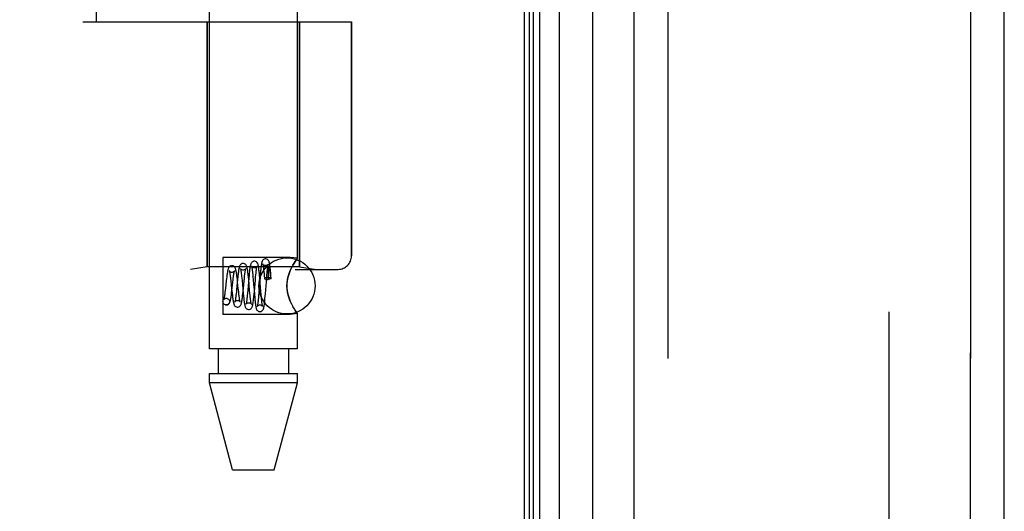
# Model space of a CAD drawing. Header units: inches. Extents: x 0 to 179, y 0 to 116.
# Tile 5 of 234: x 17.63 to 19.83, y 36.36 to 37.46. Entities that reach past the tile are written whole.
import ezdxf

# ---------------------------------------------------------------- set-up
doc = ezdxf.new("R2010")
doc.units = ezdxf.units.IN
doc.header["$LTSCALE"] = 9.842105
doc.header["$MEASUREMENT"] = 0
doc.linetypes.add('HIDDEN', pattern=[0.2, 0.1, -0.1])
doc.layers.get('0').update_dxf_attribs({"linetype": 'CONTINUOUS'})
for name, color, linetype in [('DEFAULT_2', 8, 'HIDDEN'), ('LEFTHAND_DOOR_ASSEMBLY', 7, 'CONTINUOUS'), ('RIGHTHAND_DOOR_ASSEMBLY', 7, 'CONTINUOUS')]:
    doc.layers.add(name, color=color, linetype=linetype)

msp = doc.modelspace()

# ---------------------------------------------------------------- linework, layer by layer
at = {"color": 3, "linetype": 'Continuous'}
msp.add_line((18.7579, 81.2713), (18.7579, 33.4793), dxfattribs=at)
at = {"layer": 'DEFAULT_2', "color": 8, "linetype": 'HIDDEN'}
msp.add_line((19.5705, 80.1098), (19.5705, 34.6409), dxfattribs=at)
at = {"layer": 'LEFTHAND_DOOR_ASSEMBLY', "color": 7, "linetype": 'Continuous'}
for p, q in [((18.8357, 81.0407), (18.8357, 33.71)), ((18.7698, 33.728), (18.7698, 81.0226)), ((18.7786, 33.7257), (18.7786, 81.025)), ((18.7923, 33.7189), (18.7923, 81.0318)), ((18.9108, 33.7384), (18.9108, 81.0123))]:
    msp.add_line(p, q, dxfattribs=at)
at = {"layer": 'LEFTHAND_DOOR_ASSEMBLY', "color": 3, "linetype": 'Continuous'}
for p, q in [((19.0029, 33.7603), (19.0029, 80.9903)), ((19.8279, 33.7603), (19.8279, 80.9903))]:
    msp.add_line(p, q, dxfattribs=at)
at = {"layer": 'LEFTHAND_DOOR_ASSEMBLY', "color": 8, "linetype": 'HIDDEN'}
for p, q in [((19.0779, 80.9903), (19.0779, 33.7603)), ((19.7529, 33.7603), (19.7529, 80.9903)), ((18.0559, 36.7223), (18.0559, 39.5703)), ((18.2519, 36.9238), (18.2519, 39.5703)), ((17.8039, 37.4503), (17.8039, 39.0503)), ((17.7739, 37.4503), (18.3727, 37.4503)), ((18.0509, 37.4503), (18.0509, 36.9044)), ((18.2569, 37.4503), (18.2569, 36.9044)), ((18.3727, 37.4503), (18.3727, 36.9291)), ((18.2359, 36.9258), (18.0859, 36.9258)), ((18.0859, 36.9258), (18.0859, 36.7988)), ((18.2519, 36.9238), (18.2359, 36.9258)), ((16.2789, 36.8991), (18.3427, 36.8991)), ((18.0509, 36.9044), (18.0134, 36.8991)), ((18.2569, 36.9044), (18.0509, 36.9044)), ((18.2359, 36.8963), (18.2388, 36.9026)), ((18.2569, 36.9044), (18.2944, 36.8991)), ((18.103, 36.8785), (18.1036, 36.8734)), ((18.1186, 36.8766), (18.1164, 36.854)), ((18.1182, 36.8763), (18.1176, 36.8816)), ((18.1188, 36.8707), (18.1182, 36.8763)), ((18.1277, 36.8837), (18.1281, 36.8794)), ((18.1281, 36.8794), (18.1286, 36.8747)), ((18.1332, 36.8728), (18.1339, 36.8796)), ((18.1339, 36.8796), (18.1343, 36.8837)), ((18.1437, 36.8796), (18.1415, 36.8536)), ((18.1428, 36.8817), (18.1423, 36.8868)), ((18.1434, 36.8763), (18.1428, 36.8817)), ((18.1444, 36.8653), (18.1434, 36.8763)), ((18.1443, 36.8853), (18.1437, 36.8796)), ((18.1521, 36.8916), (18.1525, 36.8876)), ((18.1525, 36.8876), (18.1529, 36.8833)), ((18.1529, 36.8833), (18.1536, 36.8761)), ((18.1536, 36.8761), (18.1545, 36.8654)), ((18.1583, 36.8751), (18.1589, 36.8824)), ((18.1589, 36.8824), (18.1594, 36.8869)), ((18.1688, 36.8819), (18.1661, 36.8478)), ((18.1677, 36.8855), (18.1672, 36.8906)), ((18.1682, 36.88), (18.1677, 36.8855)), ((18.1692, 36.8683), (18.1682, 36.88)), ((18.1692, 36.8877), (18.1688, 36.8819)), ((18.1768, 36.8977), (18.1772, 36.8938)), ((18.1772, 36.8938), (18.1776, 36.8896)), ((18.1776, 36.8896), (18.178, 36.8851)), ((18.178, 36.8851), (18.1785, 36.8788)), ((18.1807, 36.8447), (18.1836, 36.8805)), ((18.1836, 36.8805), (18.1841, 36.887)), ((18.1841, 36.887), (18.1845, 36.8911)), ((18.1845, 36.8911), (18.1849, 36.8948)), ((18.1859, 36.8766), (18.1867, 36.8766)), ((18.1867, 36.8894), (18.1866, 36.8879)), ((18.1866, 36.8879), (18.1866, 36.8863)), ((18.1866, 36.8863), (18.1866, 36.8835)), ((18.1866, 36.8835), (18.1866, 36.8803)), ((18.1866, 36.8803), (18.1867, 36.8766)), ((18.1868, 36.8939), (18.1867, 36.893)), ((18.1867, 36.893), (18.1867, 36.8919)), ((18.1867, 36.8919), (18.1867, 36.8907)), ((18.1867, 36.8907), (18.1867, 36.8894)), ((18.1869, 36.8961), (18.1868, 36.8955)), ((18.1868, 36.8955), (18.1868, 36.8947)), ((18.1868, 36.8947), (18.1868, 36.8939)), ((18.1869, 36.8967), (18.1869, 36.8961)), ((18.1916, 36.8907), (18.1914, 36.8921)), ((18.1918, 36.8891), (18.1916, 36.8907)), ((18.192, 36.8874), (18.1918, 36.8891)), ((18.1925, 36.8904), (18.192, 36.8956)), ((18.1923, 36.8855), (18.192, 36.8874)), ((18.1925, 36.8833), (18.1923, 36.8855)), ((18.1929, 36.8848), (18.1925, 36.8904)), ((18.1928, 36.8809), (18.1925, 36.8833)), ((18.1931, 36.8782), (18.1928, 36.8809)), ((18.1934, 36.8789), (18.1929, 36.8848)), ((18.0917, 36.8574), (18.0911, 36.8524)), ((18.0935, 36.8736), (18.0917, 36.8574)), ((18.1036, 36.8734), (18.1045, 36.8648)), ((18.1045, 36.8648), (18.1054, 36.8557)), ((18.1054, 36.8557), (18.1064, 36.8466)), ((18.106, 36.8522), (18.1081, 36.8708)), ((18.1081, 36.8708), (18.1086, 36.8756)), ((18.1164, 36.854), (18.1159, 36.8489)), ((18.1202, 36.8566), (18.1188, 36.8707)), ((18.1211, 36.8489), (18.1202, 36.8566)), ((18.1286, 36.8747), (18.1295, 36.8643)), ((18.1295, 36.8643), (18.1303, 36.8558)), ((18.1303, 36.8558), (18.1314, 36.8446)), ((18.1309, 36.8501), (18.1332, 36.8728)), ((18.1456, 36.8522), (18.1444, 36.8653)), ((18.1554, 36.8539), (18.1564, 36.8424)), ((18.1561, 36.8498), (18.1583, 36.8751)), ((18.1706, 36.8508), (18.1692, 36.8683)), ((18.0934, 36.8348), (18.0948, 36.8347)), ((18.0935, 36.8348), (18.0948, 36.8347)), ((18.1064, 36.8466), (18.107, 36.8411)), ((18.1304, 36.845), (18.1309, 36.8501)), ((18.1314, 36.8446), (18.1319, 36.8393)), ((18.1319, 36.8393), (18.1324, 36.8344)), ((18.1408, 36.8459), (18.1403, 36.8411)), ((18.1415, 36.8536), (18.1408, 36.8459)), ((18.1463, 36.8451), (18.1456, 36.8522)), ((18.1467, 36.8408), (18.1463, 36.8451)), ((18.1471, 36.8367), (18.1467, 36.8408)), ((18.1555, 36.8442), (18.1561, 36.8498)), ((18.1564, 36.8424), (18.1569, 36.8368)), ((18.1569, 36.8368), (18.1574, 36.8316)), ((18.1654, 36.8404), (18.165, 36.8359)), ((18.1661, 36.8478), (18.1654, 36.8404)), ((18.1713, 36.8429), (18.1706, 36.8508)), ((18.1717, 36.8381), (18.1713, 36.8429)), ((18.1721, 36.8337), (18.1717, 36.8381)), ((18.1726, 36.8297), (18.1721, 36.8337)), ((18.1803, 36.8393), (18.1807, 36.8447)), ((18.092, 36.82), (18.0935, 36.8198)), ((18.0934, 36.8198), (18.092, 36.82)), ((18.2388, 36.8221), (18.2359, 36.8284)), ((18.2359, 36.7988), (18.0859, 36.7988)), ((18.2519, 36.8009), (18.2359, 36.7988)), ((18.2516, 36.8013), (18.2519, 36.8009)), ((18.2519, 36.7223), (18.2519, 36.8009)), ((18.2519, 36.7223), (18.0559, 36.7223)), ((18.0754, 36.7223), (18.0754, 36.6673)), ((18.2324, 36.7223), (18.2324, 36.6673)), ((18.0559, 36.6673), (18.2519, 36.6673)), ((18.0559, 36.6464), (18.0559, 36.6673)), ((18.2519, 36.6464), (18.2519, 36.6673)), ((18.2519, 36.6464), (18.0559, 36.6464)), ((18.1074, 36.4523), (18.0559, 36.6464)), ((18.2004, 36.4523), (18.2519, 36.6464)), ((18.1074, 36.4523), (18.2004, 36.4523))]:
    msp.add_line(p, q, dxfattribs=at)
for points in [[(18.181, 36.9224), (18.1802, 36.9223), (18.1783, 36.9219), (18.1766, 36.921), (18.1753, 36.9199), (18.1744, 36.9188), (18.1738, 36.9177), (18.1733, 36.9167), (18.173, 36.9158), (18.1727, 36.9148), (18.1724, 36.9137), (18.1722, 36.9126), (18.1719, 36.9113), (18.1717, 36.9099), (18.1714, 36.9083), (18.1712, 36.9066), (18.171, 36.9047), (18.1707, 36.9027), (18.1705, 36.9005), (18.1702, 36.8982), (18.17, 36.8957), (18.1697, 36.8931), (18.1692, 36.8877)], [(18.192, 36.8956), (18.1917, 36.898), (18.1915, 36.9003), (18.1913, 36.9025), (18.191, 36.9044), (18.1908, 36.9063), (18.1906, 36.908), (18.1903, 36.9096), (18.1901, 36.911), (18.1899, 36.9123), (18.1896, 36.9134), (18.1894, 36.9145), (18.1891, 36.9155), (18.1888, 36.9165), (18.1884, 36.9174), (18.1878, 36.9185), (18.1869, 36.9196), (18.1856, 36.9208), (18.1839, 36.9218), (18.182, 36.9223), (18.181, 36.9224)], [(18.2516, 36.9234), (18.2507, 36.9221), (18.2491, 36.9199), (18.247, 36.9169), (18.2445, 36.9129), (18.2417, 36.9081), (18.2388, 36.9026), (18.2359, 36.8963)], [(18.2417, 36.9081), (18.2445, 36.9129), (18.247, 36.9169), (18.2491, 36.9199)], [(18.2507, 36.9221), (18.2516, 36.9234), (18.2519, 36.9238)], [(18.106, 36.9074), (18.1053, 36.9073), (18.1034, 36.9069), (18.1017, 36.9061), (18.1004, 36.905), (18.0994, 36.9038), (18.0987, 36.9027), (18.0982, 36.9017), (18.0978, 36.9006), (18.0974, 36.8995), (18.0971, 36.8984), (18.0968, 36.8971), (18.0965, 36.8956), (18.0962, 36.894), (18.0959, 36.8923), (18.0956, 36.8904), (18.0953, 36.8883), (18.095, 36.8862), (18.0947, 36.8838), (18.0944, 36.8814), (18.0941, 36.8789), (18.0935, 36.8736)], [(18.1176, 36.8816), (18.1173, 36.884), (18.117, 36.8864), (18.1167, 36.8887), (18.1164, 36.8907), (18.116, 36.8927), (18.1157, 36.8945), (18.1154, 36.8961), (18.1151, 36.8975), (18.1148, 36.8989), (18.1144, 36.9001), (18.114, 36.9012), (18.1135, 36.9023), (18.1129, 36.9035), (18.112, 36.9047), (18.1106, 36.9059), (18.1089, 36.9068), (18.1069, 36.9073), (18.106, 36.9074)], [(18.131, 36.9124), (18.1302, 36.9123), (18.1283, 36.9119), (18.1266, 36.911), (18.1253, 36.9099), (18.1243, 36.9087), (18.1236, 36.9075), (18.1231, 36.9064), (18.1227, 36.9052), (18.1223, 36.9039), (18.122, 36.9025), (18.1217, 36.901), (18.1214, 36.8992), (18.121, 36.8972), (18.1207, 36.8951), (18.1204, 36.8927), (18.1201, 36.8903), (18.1198, 36.8877), (18.1195, 36.885), (18.1192, 36.8823), (18.1186, 36.8766)], [(18.131, 36.8974), (18.1301, 36.8974), (18.1283, 36.8979), (18.1269, 36.8987), (18.1259, 36.8996), (18.1254, 36.9003), (18.1251, 36.9007), (18.125, 36.9008), (18.1251, 36.9008)], [(18.1251, 36.9008), (18.1251, 36.9008), (18.1252, 36.9005), (18.1253, 36.9), (18.1254, 36.8994), (18.1256, 36.8986), (18.1258, 36.8977), (18.126, 36.8966), (18.1262, 36.8954), (18.1264, 36.8941), (18.1266, 36.8927), (18.1268, 36.8911), (18.127, 36.8894), (18.1272, 36.8876), (18.1274, 36.8857), (18.1277, 36.8837)], [(18.1423, 36.8868), (18.142, 36.8893), (18.1417, 36.8916), (18.1414, 36.8938), (18.1412, 36.8958), (18.1409, 36.8977), (18.1406, 36.8995), (18.1403, 36.9011), (18.14, 36.9025), (18.1397, 36.9039), (18.1393, 36.9051), (18.139, 36.9062), (18.1385, 36.9073), (18.1379, 36.9084), (18.137, 36.9096), (18.1356, 36.9108), (18.1339, 36.9118), (18.132, 36.9123), (18.131, 36.9124)], [(18.1368, 36.9004), (18.1369, 36.9006), (18.137, 36.9008), (18.1369, 36.9007), (18.1368, 36.9004), (18.1363, 36.8999), (18.1357, 36.8992), (18.1347, 36.8984), (18.1335, 36.8978), (18.132, 36.8974), (18.131, 36.8974)], [(18.1343, 36.8837), (18.1347, 36.8875), (18.135, 36.8892), (18.1352, 36.8908), (18.1354, 36.8924), (18.1356, 36.8938), (18.1358, 36.8951), (18.136, 36.8963), (18.1362, 36.8973), (18.1363, 36.8983), (18.1365, 36.8991), (18.1367, 36.8998), (18.1368, 36.9003), (18.1368, 36.9004)], [(18.156, 36.9174), (18.1552, 36.9173), (18.1533, 36.9169), (18.1516, 36.916), (18.1503, 36.9149), (18.1494, 36.9138), (18.1487, 36.9127), (18.1482, 36.9116), (18.1479, 36.9106), (18.1476, 36.9095), (18.1473, 36.9083), (18.147, 36.907), (18.1467, 36.9056), (18.1464, 36.9039), (18.1462, 36.9021), (18.1459, 36.9002), (18.1456, 36.8981), (18.1453, 36.8958), (18.1451, 36.8933), (18.1448, 36.8908), (18.1443, 36.8853)], [(18.156, 36.9024), (18.155, 36.9024), (18.1532, 36.9029), (18.1518, 36.9038), (18.1508, 36.9047), (18.1503, 36.9054), (18.15, 36.9058), (18.1499, 36.906), (18.1499, 36.9059)], [(18.1499, 36.9059), (18.15, 36.9059), (18.15, 36.9056), (18.1501, 36.9052), (18.1503, 36.9046), (18.1504, 36.9039), (18.1506, 36.9031), (18.1508, 36.9021), (18.1509, 36.9009), (18.1511, 36.8997), (18.1513, 36.8983), (18.1515, 36.8968), (18.1517, 36.8951), (18.1519, 36.8934), (18.1521, 36.8916)], [(18.1672, 36.8906), (18.1669, 36.8929), (18.1667, 36.8952), (18.1664, 36.8973), (18.1662, 36.8993), (18.166, 36.9011), (18.1657, 36.9028), (18.1655, 36.9044), (18.1652, 36.9058), (18.165, 36.9071), (18.1647, 36.9083), (18.1645, 36.9094), (18.1642, 36.9104), (18.1638, 36.9114), (18.1634, 36.9124), (18.1628, 36.9135), (18.1619, 36.9146), (18.1606, 36.9158), (18.1589, 36.9168), (18.1569, 36.9173), (18.156, 36.9174)], [(18.162, 36.9056), (18.162, 36.9058), (18.1621, 36.9059), (18.162, 36.9058), (18.1619, 36.9055), (18.1615, 36.905), (18.1608, 36.9043), (18.1598, 36.9035), (18.1585, 36.9028), (18.1571, 36.9024), (18.156, 36.9024)], [(18.1594, 36.8869), (18.1598, 36.8909), (18.16, 36.8928), (18.1602, 36.8945), (18.1604, 36.8962), (18.1606, 36.8977), (18.1608, 36.8991), (18.161, 36.9005), (18.1612, 36.9016), (18.1613, 36.9027), (18.1615, 36.9036), (18.1617, 36.9044), (18.1618, 36.905), (18.1619, 36.9055), (18.162, 36.9056)], [(18.181, 36.9074), (18.18, 36.9074), (18.1782, 36.9079), (18.1768, 36.9088), (18.1758, 36.9097), (18.1752, 36.9104), (18.1749, 36.9109), (18.1748, 36.9111)], [(18.1748, 36.9111), (18.1749, 36.911), (18.1749, 36.9108), (18.175, 36.9104), (18.1751, 36.9099), (18.1753, 36.9093), (18.1754, 36.9085), (18.1756, 36.9076), (18.1757, 36.9065), (18.1759, 36.9053), (18.1761, 36.904), (18.1763, 36.9026), (18.1764, 36.9011), (18.1766, 36.8994), (18.1768, 36.8977)], [(18.1871, 36.9108), (18.1871, 36.911), (18.1871, 36.911), (18.1871, 36.9109), (18.1869, 36.9106), (18.1865, 36.91), (18.1858, 36.9093), (18.1848, 36.9085), (18.1836, 36.9079), (18.1821, 36.9074), (18.181, 36.9074)], [(18.1849, 36.8948), (18.1852, 36.8983), (18.1854, 36.8999), (18.1856, 36.9014), (18.1857, 36.9028), (18.1859, 36.9041), (18.1861, 36.9053), (18.1862, 36.9064), (18.1864, 36.9074), (18.1865, 36.9083), (18.1867, 36.9091), (18.1868, 36.9098), (18.1869, 36.9103), (18.187, 36.9107), (18.1871, 36.9108)], [(18.1914, 36.8921), (18.1913, 36.8927), (18.1912, 36.8933), (18.1911, 36.8938), (18.191, 36.8944), (18.191, 36.8948), (18.1909, 36.8953), (18.1908, 36.8957), (18.1907, 36.8962), (18.1906, 36.8965), (18.1906, 36.8969), (18.1905, 36.8973), (18.1904, 36.8976), (18.1904, 36.8979), (18.1903, 36.8982), (18.1902, 36.8985), (18.1902, 36.8987), (18.1901, 36.899), (18.19, 36.8992), (18.19, 36.8995), (18.1899, 36.8997), (18.1898, 36.8999), (18.1898, 36.9001), (18.1897, 36.9003), (18.1896, 36.9005), (18.1896, 36.9007), (18.1895, 36.9008), (18.1894, 36.901), (18.1894, 36.9012), (18.1893, 36.9013), (18.1892, 36.9015), (18.1892, 36.9016), (18.1891, 36.9017), (18.189, 36.9019), (18.189, 36.902), (18.1889, 36.9021), (18.1888, 36.9022), (18.1887, 36.9022), (18.1887, 36.9023), (18.1886, 36.9024), (18.1885, 36.9024), (18.1884, 36.9024), (18.1882, 36.9024), (18.1881, 36.9023), (18.1879, 36.9021), (18.1878, 36.902), (18.1877, 36.9018), (18.1877, 36.9016), (18.1876, 36.9014), (18.1876, 36.9013), (18.1875, 36.9011), (18.1875, 36.901), (18.1874, 36.9008), (18.1874, 36.9007), (18.1874, 36.9006), (18.1874, 36.9004), (18.1873, 36.9003), (18.1873, 36.9002), (18.1873, 36.9001), (18.1873, 36.8999), (18.1872, 36.8998), (18.1872, 36.8997), (18.1872, 36.8995), (18.1872, 36.8994), (18.1872, 36.8993), (18.1871, 36.8991), (18.1871, 36.899), (18.1871, 36.8988), (18.1871, 36.8986), (18.1871, 36.8985), (18.187, 36.8983), (18.187, 36.8981), (18.187, 36.8979), (18.187, 36.8977), (18.187, 36.8975), (18.187, 36.8972), (18.1869, 36.8967)], [(18.106, 36.8924), (18.1051, 36.8924), (18.1035, 36.8929), (18.1021, 36.8936), (18.1011, 36.8945), (18.1005, 36.8951), (18.1003, 36.8955), (18.1002, 36.8957), (18.1002, 36.8956)], [(18.1002, 36.8956), (18.1002, 36.8956), (18.1004, 36.8952), (18.1005, 36.8946), (18.1007, 36.8938), (18.1009, 36.8928), (18.1012, 36.8916), (18.1014, 36.8902), (18.1016, 36.8887), (18.1019, 36.8869), (18.1022, 36.8851), (18.1024, 36.883), (18.1027, 36.8808), (18.103, 36.8785)], [(18.1117, 36.8952), (18.1118, 36.8954), (18.1118, 36.8956), (18.1118, 36.8956), (18.1116, 36.8953), (18.1113, 36.8948), (18.1106, 36.8941), (18.1095, 36.8933), (18.1082, 36.8927), (18.1067, 36.8924), (18.106, 36.8924)], [(18.1086, 36.8756), (18.1092, 36.88), (18.1094, 36.882), (18.1097, 36.8839), (18.1099, 36.8857), (18.1102, 36.8873), (18.1104, 36.8889), (18.1106, 36.8903), (18.1109, 36.8915), (18.1111, 36.8926), (18.1113, 36.8936), (18.1115, 36.8944), (18.1116, 36.895), (18.1117, 36.8952)], [(18.1859, 36.8812), (18.1839, 36.8811), (18.1822, 36.8809), (18.1806, 36.8805), (18.1794, 36.88), (18.1787, 36.8795), (18.1785, 36.8789), (18.1785, 36.8788)], [(18.1785, 36.8788), (18.1787, 36.8783), (18.1794, 36.8777), (18.1806, 36.8772), (18.1822, 36.8769), (18.1839, 36.8767), (18.1859, 36.8766)], [(18.1934, 36.8789), (18.1933, 36.8792), (18.1928, 36.8798), (18.192, 36.8802), (18.1908, 36.8806), (18.1893, 36.8809), (18.1877, 36.8811), (18.1859, 36.8812)], [(18.1931, 36.8782), (18.1914, 36.8778), (18.1898, 36.8774), (18.1882, 36.877), (18.1867, 36.8766)], [(18.1931, 36.8782), (18.1934, 36.8787), (18.1934, 36.8789)], [(18.2359, 36.8284), (18.2334, 36.835), (18.2314, 36.8418), (18.2298, 36.8486), (18.2289, 36.8556), (18.2286, 36.8625), (18.2289, 36.8694), (18.2299, 36.8762), (18.2314, 36.883), (18.2334, 36.8897), (18.2359, 36.8963)], [(18.2359, 36.8963), (18.2343, 36.892), (18.2327, 36.8876), (18.2314, 36.883), (18.2303, 36.8782), (18.2294, 36.8731), (18.2288, 36.8678), (18.2286, 36.8624), (18.2288, 36.857), (18.2293, 36.8517), (18.2302, 36.8465), (18.2314, 36.8417), (18.2327, 36.8371), (18.2343, 36.8327), (18.2359, 36.8284)], [(18.1545, 36.8654), (18.1549, 36.8597), (18.1554, 36.8539)], [(18.092, 36.82), (18.0914, 36.8201), (18.0897, 36.8209), (18.0881, 36.8221), (18.0869, 36.8236), (18.0862, 36.8254), (18.086, 36.8273), (18.0862, 36.8293), (18.0869, 36.8311), (18.0881, 36.8326), (18.0897, 36.8338), (18.0914, 36.8345), (18.0934, 36.8348)], [(18.0911, 36.8524), (18.0905, 36.8478), (18.0903, 36.8457), (18.09, 36.8437), (18.0898, 36.8418), (18.0895, 36.8401), (18.0893, 36.8385), (18.089, 36.837), (18.0888, 36.8357), (18.0885, 36.8345), (18.0883, 36.8335), (18.0881, 36.8327), (18.088, 36.8321), (18.0878, 36.8317), (18.0878, 36.8317)], [(18.0878, 36.8317), (18.0878, 36.8316), (18.0878, 36.8317), (18.0881, 36.8321), (18.0886, 36.8328), (18.0896, 36.8336), (18.091, 36.8343), (18.0927, 36.8348), (18.0935, 36.8348)], [(18.0948, 36.8347), (18.0954, 36.8345), (18.0972, 36.8338), (18.0987, 36.8326), (18.0999, 36.8311), (18.1006, 36.8293), (18.1009, 36.8273), (18.1006, 36.8254), (18.0999, 36.8236), (18.0987, 36.8221), (18.0972, 36.8209), (18.0954, 36.8201), (18.0934, 36.8198)], [(18.0935, 36.8198), (18.0944, 36.8199), (18.0964, 36.8204), (18.0981, 36.8213), (18.0995, 36.8226), (18.1004, 36.8238), (18.1011, 36.825), (18.1016, 36.8261), (18.102, 36.8273), (18.1024, 36.8286), (18.1028, 36.83), (18.1031, 36.8316), (18.1034, 36.8334), (18.1038, 36.8353), (18.1041, 36.8373), (18.1044, 36.8396), (18.1048, 36.8419), (18.1051, 36.8444), (18.1054, 36.8469), (18.106, 36.8522)], [(18.107, 36.8411), (18.1073, 36.8386), (18.1076, 36.8361), (18.1079, 36.8339), (18.1082, 36.8318), (18.1085, 36.8299), (18.1088, 36.8282), (18.1091, 36.8266), (18.1093, 36.8252), (18.1096, 36.8239), (18.11, 36.8227), (18.1103, 36.8216), (18.1107, 36.8206), (18.1112, 36.8195), (18.1119, 36.8184), (18.1129, 36.8172), (18.1143, 36.8161), (18.1159, 36.8153), (18.1178, 36.8149), (18.1185, 36.8148)], [(18.1159, 36.8489), (18.1154, 36.8441), (18.1151, 36.8419), (18.1149, 36.8398), (18.1146, 36.8378), (18.1144, 36.8359), (18.1141, 36.8342), (18.1139, 36.8327), (18.1137, 36.8312), (18.1135, 36.83), (18.1132, 36.8289), (18.113, 36.828), (18.1129, 36.8273), (18.1128, 36.8271)], [(18.1185, 36.8148), (18.1195, 36.8149), (18.1214, 36.8154), (18.1231, 36.8164), (18.1245, 36.8176), (18.1254, 36.8187), (18.126, 36.8199), (18.1265, 36.8211), (18.127, 36.8224), (18.1274, 36.8238), (18.1277, 36.8255), (18.1281, 36.8272), (18.1284, 36.8292), (18.1287, 36.8312), (18.129, 36.8333), (18.1293, 36.8355), (18.1296, 36.8378), (18.1299, 36.8402), (18.1304, 36.845)], [(18.1218, 36.842), (18.1213, 36.8465), (18.1211, 36.8489)], [(18.1244, 36.8265), (18.1244, 36.8265), (18.1243, 36.8267), (18.1242, 36.827), (18.1241, 36.8276), (18.1239, 36.8284), (18.1237, 36.8293), (18.1235, 36.8304), (18.1233, 36.8316), (18.123, 36.833), (18.1228, 36.8346), (18.1226, 36.8362), (18.1223, 36.838), (18.1221, 36.84), (18.1218, 36.842)], [(18.1324, 36.8344), (18.1327, 36.8321), (18.1329, 36.83), (18.1332, 36.8279), (18.1335, 36.8261), (18.1337, 36.8243), (18.134, 36.8227), (18.1342, 36.8213), (18.1345, 36.8199), (18.1348, 36.8187), (18.135, 36.8176), (18.1354, 36.8166), (18.1357, 36.8156), (18.1362, 36.8145), (18.1369, 36.8134), (18.1379, 36.8122), (18.1392, 36.8111), (18.1409, 36.8103), (18.1427, 36.8099), (18.1435, 36.8098)], [(18.1403, 36.8411), (18.1398, 36.8368), (18.1396, 36.8348), (18.1394, 36.8329), (18.1392, 36.8312), (18.139, 36.8295), (18.1388, 36.828), (18.1386, 36.8267), (18.1384, 36.8254), (18.1382, 36.8243), (18.138, 36.8234), (18.1378, 36.8226), (18.1377, 36.822), (18.1376, 36.8218)], [(18.1435, 36.8098), (18.1445, 36.8099), (18.1464, 36.8104), (18.1481, 36.8114), (18.1495, 36.8126), (18.1504, 36.8138), (18.151, 36.8149), (18.1514, 36.8159), (18.1518, 36.817), (18.1521, 36.8181), (18.1524, 36.8193), (18.1526, 36.8206), (18.1529, 36.822), (18.1532, 36.8236), (18.1534, 36.8254), (18.1537, 36.8273), (18.154, 36.8293), (18.1542, 36.8315), (18.1545, 36.8338), (18.1548, 36.8363), (18.155, 36.8388), (18.1555, 36.8442)], [(18.1495, 36.8213), (18.1495, 36.8215), (18.1494, 36.8218), (18.1492, 36.8224), (18.1491, 36.823), (18.1489, 36.8239), (18.1487, 36.8248), (18.1485, 36.8259), (18.1483, 36.8271), (18.1482, 36.8284), (18.148, 36.8299), (18.1478, 36.8314), (18.1475, 36.8331), (18.1473, 36.8349), (18.1471, 36.8367)], [(18.165, 36.8359), (18.1646, 36.8318), (18.1644, 36.8299), (18.1642, 36.8281), (18.1641, 36.8264), (18.1639, 36.8249), (18.1637, 36.8234), (18.1635, 36.8221), (18.1633, 36.8208), (18.1631, 36.8197), (18.163, 36.8188), (18.1628, 36.8179), (18.1627, 36.8172), (18.1625, 36.8167), (18.1625, 36.8166)], [(18.1685, 36.8048), (18.1694, 36.8049), (18.1714, 36.8054), (18.1731, 36.8064), (18.1744, 36.8075), (18.1753, 36.8087), (18.1759, 36.8098), (18.1763, 36.8108), (18.1766, 36.8117), (18.1769, 36.8127), (18.1772, 36.8138), (18.1774, 36.815), (18.1777, 36.8163), (18.1779, 36.8177), (18.1781, 36.8193), (18.1784, 36.821), (18.1786, 36.8229), (18.1789, 36.8249), (18.1791, 36.827), (18.1793, 36.8293), (18.1796, 36.8317), (18.1798, 36.8341), (18.1803, 36.8393)], [(18.1128, 36.8271), (18.1127, 36.8268), (18.1126, 36.8265), (18.1126, 36.8264), (18.1128, 36.8267), (18.1132, 36.8273), (18.1139, 36.828), (18.115, 36.8289), (18.1164, 36.8295), (18.1179, 36.8298), (18.1185, 36.8298)], [(18.1185, 36.8298), (18.1195, 36.8298), (18.1209, 36.8294), (18.1221, 36.8288), (18.1231, 36.8281), (18.1238, 36.8274), (18.1242, 36.8268), (18.1244, 36.8265), (18.1244, 36.8265)], [(18.1376, 36.8218), (18.1376, 36.8215), (18.1375, 36.8213), (18.1376, 36.8216), (18.138, 36.8222), (18.1387, 36.8229), (18.1398, 36.8238), (18.1413, 36.8245), (18.1428, 36.8248), (18.1435, 36.8248)], [(18.1435, 36.8248), (18.1446, 36.8248), (18.146, 36.8243), (18.1473, 36.8237), (18.1482, 36.823), (18.1489, 36.8223), (18.1493, 36.8217), (18.1495, 36.8214), (18.1495, 36.8213)], [(18.1574, 36.8316), (18.1576, 36.8291), (18.1579, 36.8267), (18.1581, 36.8245), (18.1584, 36.8225), (18.1586, 36.8206), (18.1589, 36.8189), (18.1591, 36.8173), (18.1594, 36.8159), (18.1596, 36.8146), (18.1599, 36.8135), (18.1602, 36.8124), (18.1604, 36.8114), (18.1608, 36.8105), (18.1612, 36.8095), (18.1619, 36.8084), (18.1628, 36.8073), (18.1642, 36.8062), (18.1658, 36.8053), (18.1677, 36.8049), (18.1685, 36.8048)], [(18.1625, 36.8166), (18.1624, 36.8164), (18.1624, 36.8162), (18.1624, 36.8162), (18.1625, 36.8165), (18.1629, 36.8171), (18.1636, 36.8178), (18.1647, 36.8187), (18.1661, 36.8194), (18.1678, 36.8198), (18.1685, 36.8198)], [(18.1685, 36.8198), (18.1696, 36.8198), (18.1711, 36.8193), (18.1723, 36.8187), (18.1733, 36.8179), (18.174, 36.8172), (18.1744, 36.8166), (18.1746, 36.8163), (18.1746, 36.8162)], [(18.1746, 36.8162), (18.1746, 36.8162), (18.1746, 36.8163), (18.1745, 36.8166), (18.1744, 36.8171), (18.1742, 36.8178), (18.1741, 36.8186), (18.1739, 36.8195), (18.1737, 36.8206), (18.1735, 36.8218), (18.1733, 36.8231), (18.1731, 36.8246), (18.173, 36.8262), (18.1728, 36.8279), (18.1726, 36.8297)], [(18.2359, 36.8284), (18.2388, 36.8221), (18.2417, 36.8166)], [(18.2519, 36.8009), (18.2516, 36.8013), (18.2507, 36.8026), (18.2491, 36.8048), (18.247, 36.8078), (18.2445, 36.8118), (18.2417, 36.8166)], [(18.2445, 36.8118), (18.247, 36.8078), (18.2491, 36.8048)]]:
    msp.add_lwpolyline(points, dxfattribs=at)
msp.add_circle((18.2289, 36.8623), 0.0625, dxfattribs=at)
for centre, radius, start, end in [((18.2789, 34.9752), 2.7751, 90, 136.1116), ((18.3427, 36.9291), 0.03, 270, 360)]:
    msp.add_arc(centre, radius, start, end, dxfattribs=at)
at = {"layer": 'RIGHTHAND_DOOR_ASSEMBLY', "color": 8, "linetype": 'HIDDEN'}
for p, q in [((19.0779, 80.9903), (19.0779, 33.7603)), ((19.7529, 80.9903), (19.7529, 33.7603)), ((17.8039, 39.0503), (17.8039, 37.4503)), ((17.7739, 37.4503), (18.3727, 37.4503)), ((18.0509, 36.9044), (18.0509, 37.4503)), ((18.2569, 36.9044), (18.2569, 37.4503)), ((18.3727, 36.9291), (18.3727, 37.4503)), ((16.2789, 36.8991), (18.3427, 36.8991)), ((18.0509, 36.9044), (18.0134, 36.8991)), ((18.2569, 36.9044), (18.0509, 36.9044)), ((18.2569, 36.9044), (18.2944, 36.8991))]:
    msp.add_line(p, q, dxfattribs=at)
for centre, radius, start, end in [((18.2789, 34.9752), 2.7751, 90, 136.1116), ((18.3427, 36.9291), 0.03, 270, 360)]:
    msp.add_arc(centre, radius, start, end, dxfattribs=at)

doc.saveas('drawing.dxf')
